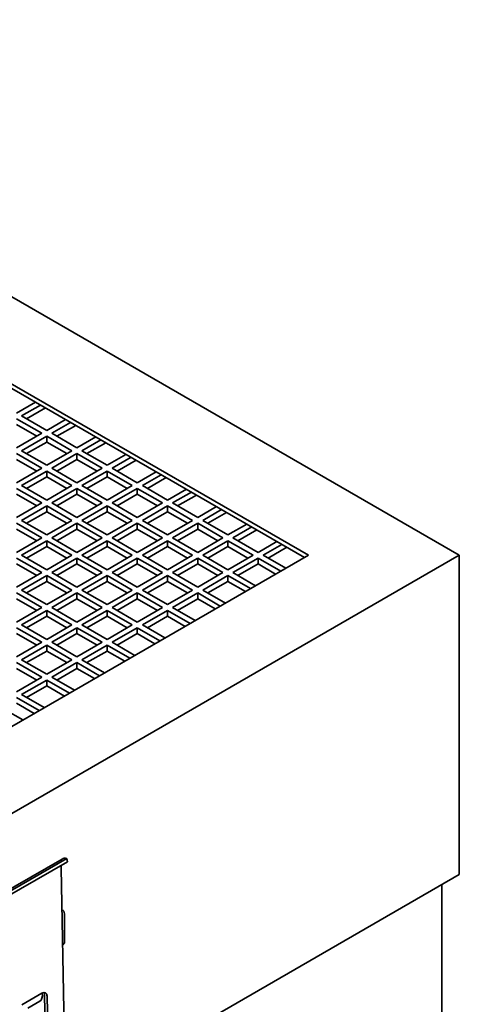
# Model space of a CAD drawing. Header units: millimetres. Extents: x 0 to 7128, y 0 to 5040.
# Tile 22 of 93: x 808 to 906, y 1307 to 1528. Entities that reach past the tile are written whole.
import ezdxf

# ---------------------------------------------------------------- set-up
doc = ezdxf.new("R2010")
doc.units = ezdxf.units.MM
doc.header["$LTSCALE"] = 12
doc.layers.add('Spigoli visibili(ISO)', color=7, linetype='Continuous', lineweight=35)

msp = doc.modelspace()

# ---------------------------------------------------------------- linework, layer by layer
at = {"layer": 'Spigoli visibili(ISO)'}
for p, q in [((697.721, 1528.1843), (906.4589, 1407.6694)), ((697.721, 1508.5884), (872.5178, 1407.6694)), ((871.6692, 1407.1795), (697.721, 1507.6086)), ((811.1409, 1442.1256), (806.8982, 1439.6761)), ((808.0296, 1439.0229), (812.2723, 1441.4724)), ((813.4036, 1440.8192), (809.161, 1438.3697)), ((806.8982, 1438.3697), (812.5551, 1435.1037)), ((813.6865, 1435.7569), (808.0296, 1439.0229)), ((817.9291, 1438.2064), (813.6865, 1435.7569)), ((811.4237, 1434.4505), (806.8982, 1437.0633)), ((814.8178, 1435.1037), (819.0605, 1437.5532)), ((820.1919, 1436.9), (815.9492, 1434.4505)), ((812.5551, 1435.1037), (806.8982, 1431.8377)), ((808.0296, 1431.1845), (813.6865, 1434.4505)), ((813.6865, 1433.1441), (813.6865, 1434.4505)), ((813.6865, 1434.4505), (819.3433, 1431.1845)), ((820.4747, 1431.8377), (814.8178, 1435.1037)), ((824.7173, 1434.2872), (820.4747, 1431.8377)), ((821.6061, 1431.1845), (825.8487, 1433.634)), ((813.6865, 1433.1441), (809.161, 1430.5313)), ((818.212, 1430.5313), (813.6865, 1433.1441)), ((826.9801, 1432.9808), (822.7374, 1430.5313)), ((806.8982, 1430.5313), (812.5551, 1427.2653)), ((811.4237, 1426.6121), (806.8982, 1429.2249)), ((813.6865, 1427.9185), (808.0296, 1431.1845)), ((819.3433, 1431.1845), (813.6865, 1427.9185)), ((814.8178, 1427.2653), (820.4747, 1430.5313)), ((820.4747, 1429.2249), (815.9492, 1426.6121)), ((820.4747, 1429.2249), (820.4747, 1430.5313)), ((820.4747, 1430.5313), (826.1316, 1427.2653)), ((825.0002, 1426.6121), (820.4747, 1429.2249)), ((827.2629, 1427.9185), (821.6061, 1431.1845)), ((831.5056, 1430.368), (827.2629, 1427.9185)), ((828.3943, 1427.2653), (832.6369, 1429.7148)), ((812.5551, 1427.2653), (806.8982, 1423.9994)), ((820.4747, 1423.9994), (814.8178, 1427.2653)), ((826.1316, 1427.2653), (820.4747, 1423.9994)), ((834.0511, 1423.9994), (828.3943, 1427.2653)), ((833.7683, 1429.0616), (829.5257, 1426.6121)), ((808.0296, 1423.3462), (813.6865, 1426.6121)), ((813.6865, 1425.3057), (809.161, 1422.693)), ((813.6865, 1425.3057), (813.6865, 1426.6121)), ((813.6865, 1426.6121), (819.3433, 1423.3462)), ((818.212, 1422.693), (813.6865, 1425.3057)), ((821.6061, 1423.3462), (827.2629, 1426.6121)), ((827.2629, 1425.3057), (822.7374, 1422.693)), ((827.2629, 1425.3057), (827.2629, 1426.6121)), ((827.2629, 1426.6121), (832.9198, 1423.3462)), ((831.7884, 1422.693), (827.2629, 1425.3057)), ((838.2938, 1426.4488), (834.0511, 1423.9994)), ((835.1825, 1423.3462), (839.4252, 1425.7956)), ((840.5565, 1425.1424), (836.3139, 1422.693)), ((806.8982, 1422.693), (812.5551, 1419.427)), ((813.6865, 1420.0802), (808.0296, 1423.3462)), ((819.3433, 1423.3462), (813.6865, 1420.0802)), ((814.8178, 1419.427), (820.4747, 1422.693)), ((820.4747, 1421.3866), (820.4747, 1422.693)), ((820.4747, 1422.693), (826.1316, 1419.427)), ((827.2629, 1420.0802), (821.6061, 1423.3462)), ((832.9198, 1423.3462), (827.2629, 1420.0802)), ((828.3943, 1419.427), (834.0511, 1422.693)), ((834.0511, 1421.3866), (834.0511, 1422.693)), ((834.0511, 1422.693), (839.708, 1419.427)), ((840.8394, 1420.0802), (835.1825, 1423.3462)), ((845.082, 1422.5297), (840.8394, 1420.0802)), ((811.4237, 1418.7738), (806.8982, 1421.3866)), ((820.4747, 1421.3866), (815.9492, 1418.7738)), ((825.0002, 1418.7738), (820.4747, 1421.3866)), ((834.0511, 1421.3866), (829.5257, 1418.7738)), ((838.5766, 1418.7738), (834.0511, 1421.3866)), ((841.9707, 1419.427), (846.2134, 1421.8765)), ((847.3448, 1421.2233), (843.1021, 1418.7738)), ((812.5551, 1419.427), (806.8982, 1416.161)), ((808.0296, 1415.5078), (813.6865, 1418.7738)), ((813.6865, 1417.4674), (813.6865, 1418.7738)), ((813.6865, 1418.7738), (819.3433, 1415.5078)), ((820.4747, 1416.161), (814.8178, 1419.427)), ((826.1316, 1419.427), (820.4747, 1416.161)), ((821.6061, 1415.5078), (827.2629, 1418.7738)), ((827.2629, 1417.4674), (827.2629, 1418.7738)), ((827.2629, 1418.7738), (832.9198, 1415.5078)), ((834.0511, 1416.161), (828.3943, 1419.427)), ((839.708, 1419.427), (834.0511, 1416.161)), ((835.1825, 1415.5078), (840.8394, 1418.7738)), ((840.8394, 1417.4674), (840.8394, 1418.7738)), ((840.8394, 1418.7738), (846.4962, 1415.5078)), ((847.6276, 1416.161), (841.9707, 1419.427)), ((851.8702, 1418.6105), (847.6276, 1416.161)), ((813.6865, 1417.4674), (809.161, 1414.8546)), ((818.212, 1414.8546), (813.6865, 1417.4674)), ((827.2629, 1417.4674), (822.7374, 1414.8546)), ((831.7884, 1414.8546), (827.2629, 1417.4674)), ((840.8394, 1417.4674), (836.3139, 1414.8546)), ((845.3649, 1414.8546), (840.8394, 1417.4674)), ((848.759, 1415.5078), (853.0016, 1417.9573)), ((854.133, 1417.3041), (849.8903, 1414.8546)), ((806.8982, 1414.8546), (812.5551, 1411.5886)), ((813.6865, 1412.2418), (808.0296, 1415.5078)), ((819.3433, 1415.5078), (813.6865, 1412.2418)), ((814.8178, 1411.5886), (820.4747, 1414.8546)), ((820.4747, 1413.5482), (820.4747, 1414.8546)), ((820.4747, 1414.8546), (826.1316, 1411.5886)), ((827.2629, 1412.2418), (821.6061, 1415.5078)), ((832.9198, 1415.5078), (827.2629, 1412.2418)), ((828.3943, 1411.5886), (834.0511, 1414.8546)), ((834.0511, 1413.5482), (834.0511, 1414.8546)), ((834.0511, 1414.8546), (839.708, 1411.5886)), ((840.8394, 1412.2418), (835.1825, 1415.5078)), ((846.4962, 1415.5078), (840.8394, 1412.2418)), ((841.9707, 1411.5886), (847.6276, 1414.8546)), ((847.6276, 1413.5482), (847.6276, 1414.8546)), ((847.6276, 1414.8546), (853.2845, 1411.5886)), ((854.4158, 1412.2418), (848.759, 1415.5078)), ((858.6585, 1414.6913), (854.4158, 1412.2418)), ((855.5472, 1411.5886), (859.7898, 1414.0381)), ((811.4237, 1410.9354), (806.8982, 1413.5482)), ((812.5551, 1411.5886), (806.8982, 1408.3226)), ((820.4747, 1408.3226), (814.8178, 1411.5886)), ((820.4747, 1413.5482), (815.9492, 1410.9354)), ((825.0002, 1410.9354), (820.4747, 1413.5482)), ((826.1316, 1411.5886), (820.4747, 1408.3226)), ((834.0511, 1408.3226), (828.3943, 1411.5886)), ((834.0511, 1413.5482), (829.5257, 1410.9354)), ((838.5766, 1410.9354), (834.0511, 1413.5482)), ((839.708, 1411.5886), (834.0511, 1408.3226)), ((847.6276, 1408.3226), (841.9707, 1411.5886)), ((847.6276, 1413.5482), (843.1021, 1410.9354)), ((852.1531, 1410.9354), (847.6276, 1413.5482)), ((853.2845, 1411.5886), (847.6276, 1408.3226)), ((861.204, 1408.3226), (855.5472, 1411.5886)), ((860.9212, 1413.3849), (856.6786, 1410.9354)), ((808.0296, 1407.6694), (813.6865, 1410.9354)), ((813.6865, 1409.629), (809.161, 1407.0162)), ((813.6865, 1409.629), (813.6865, 1410.9354)), ((813.6865, 1410.9354), (819.3433, 1407.6694)), ((818.212, 1407.0162), (813.6865, 1409.629)), ((821.6061, 1407.6694), (827.2629, 1410.9354)), ((827.2629, 1409.629), (822.7374, 1407.0162)), ((827.2629, 1409.629), (827.2629, 1410.9354)), ((827.2629, 1410.9354), (832.9198, 1407.6694)), ((831.7884, 1407.0162), (827.2629, 1409.629)), ((835.1825, 1407.6694), (840.8394, 1410.9354)), ((840.8394, 1409.629), (836.3139, 1407.0162)), ((840.8394, 1409.629), (840.8394, 1410.9354)), ((840.8394, 1410.9354), (846.4962, 1407.6694)), ((845.3649, 1407.0162), (840.8394, 1409.629)), ((848.759, 1407.6694), (854.4158, 1410.9354)), ((854.4158, 1409.629), (849.8903, 1407.0162)), ((854.4158, 1409.629), (854.4158, 1410.9354)), ((854.4158, 1410.9354), (860.0727, 1407.6694)), ((858.9413, 1407.0162), (854.4158, 1409.629)), ((865.4467, 1410.7721), (861.204, 1408.3226)), ((862.3354, 1407.6694), (866.5781, 1410.1189)), ((867.7094, 1409.4657), (863.4668, 1407.0162)), ((872.5178, 1407.6694), (697.721, 1306.7504)), ((906.4589, 1407.6694), (697.721, 1287.1545)), ((806.8982, 1407.0162), (812.5551, 1403.7502)), ((813.6865, 1404.4034), (808.0296, 1407.6694)), ((819.3433, 1407.6694), (813.6865, 1404.4034)), ((814.8178, 1403.7502), (820.4747, 1407.0162)), ((820.4747, 1405.7098), (820.4747, 1407.0162)), ((820.4747, 1407.0162), (826.1316, 1403.7502)), ((827.2629, 1404.4034), (821.6061, 1407.6694)), ((832.9198, 1407.6694), (827.2629, 1404.4034)), ((828.3943, 1403.7502), (834.0511, 1407.0162)), ((834.0511, 1405.7098), (834.0511, 1407.0162)), ((834.0511, 1407.0162), (839.708, 1403.7502)), ((840.8394, 1404.4034), (835.1825, 1407.6694)), ((846.4962, 1407.6694), (840.8394, 1404.4034)), ((841.9707, 1403.7502), (847.6276, 1407.0162)), ((847.6276, 1405.7098), (847.6276, 1407.0162)), ((847.6276, 1407.0162), (853.2845, 1403.7502)), ((854.4158, 1404.4034), (848.759, 1407.6694)), ((860.0727, 1407.6694), (854.4158, 1404.4034)), ((855.5472, 1403.7502), (861.204, 1407.0162)), ((861.204, 1405.7098), (861.204, 1407.0162)), ((861.204, 1407.0162), (866.2952, 1404.0768)), ((867.4266, 1404.73), (862.3354, 1407.6694)), ((906.4589, 1407.6694), (906.4589, 1335.8177)), ((811.4237, 1403.097), (806.8982, 1405.7098)), ((820.4747, 1405.7098), (815.9492, 1403.097)), ((825.0002, 1403.097), (820.4747, 1405.7098)), ((834.0511, 1405.7098), (829.5257, 1403.097)), ((838.5766, 1403.097), (834.0511, 1405.7098)), ((847.6276, 1405.7098), (843.1021, 1403.097)), ((852.1531, 1403.097), (847.6276, 1405.7098)), ((861.204, 1405.7098), (856.6786, 1403.097)), ((865.1638, 1403.4236), (861.204, 1405.7098)), ((812.5551, 1403.7502), (806.8982, 1400.4842)), ((808.0296, 1399.8311), (813.6865, 1403.097)), ((813.6865, 1401.7906), (813.6865, 1403.097)), ((813.6865, 1403.097), (819.3433, 1399.8311)), ((820.4747, 1400.4842), (814.8178, 1403.7502)), ((826.1316, 1403.7502), (820.4747, 1400.4842)), ((821.6061, 1399.8311), (827.2629, 1403.097)), ((827.2629, 1401.7906), (827.2629, 1403.097)), ((827.2629, 1403.097), (832.9198, 1399.8311)), ((834.0511, 1400.4842), (828.3943, 1403.7502)), ((839.708, 1403.7502), (834.0511, 1400.4842)), ((835.1825, 1399.8311), (840.8394, 1403.097)), ((840.8394, 1401.7906), (840.8394, 1403.097)), ((840.8394, 1403.097), (846.4962, 1399.8311)), ((847.6276, 1400.4842), (841.9707, 1403.7502)), ((853.2845, 1403.7502), (847.6276, 1400.4842)), ((848.759, 1399.8311), (854.4158, 1403.097)), ((854.4158, 1401.7906), (854.4158, 1403.097)), ((854.4158, 1403.097), (859.507, 1400.1577)), ((860.6384, 1400.8108), (855.5472, 1403.7502)), ((813.6865, 1401.7906), (809.161, 1399.1779)), ((818.212, 1399.1779), (813.6865, 1401.7906)), ((827.2629, 1401.7906), (822.7374, 1399.1779)), ((831.7884, 1399.1779), (827.2629, 1401.7906)), ((840.8394, 1401.7906), (836.3139, 1399.1779)), ((845.3649, 1399.1779), (840.8394, 1401.7906)), ((854.4158, 1401.7906), (849.8903, 1399.1779)), ((858.3756, 1399.5045), (854.4158, 1401.7906)), ((806.8982, 1399.1779), (812.5551, 1395.9119)), ((813.6865, 1396.5651), (808.0296, 1399.8311)), ((819.3433, 1399.8311), (813.6865, 1396.5651)), ((814.8178, 1395.9119), (820.4747, 1399.1779)), ((820.4747, 1397.8715), (820.4747, 1399.1779)), ((820.4747, 1399.1779), (826.1316, 1395.9119)), ((827.2629, 1396.5651), (821.6061, 1399.8311)), ((832.9198, 1399.8311), (827.2629, 1396.5651)), ((828.3943, 1395.9119), (834.0511, 1399.1779)), ((834.0511, 1397.8715), (834.0511, 1399.1779)), ((834.0511, 1399.1779), (839.708, 1395.9119)), ((840.8394, 1396.5651), (835.1825, 1399.8311)), ((846.4962, 1399.8311), (840.8394, 1396.5651)), ((841.9707, 1395.9119), (847.6276, 1399.1779)), ((847.6276, 1397.8715), (847.6276, 1399.1779)), ((847.6276, 1399.1779), (852.7188, 1396.2385)), ((853.8501, 1396.8917), (848.759, 1399.8311)), ((811.4237, 1395.2587), (806.8982, 1397.8715)), ((812.5551, 1395.9119), (806.8982, 1392.6459)), ((820.4747, 1392.6459), (814.8178, 1395.9119)), ((820.4747, 1397.8715), (815.9492, 1395.2587)), ((825.0002, 1395.2587), (820.4747, 1397.8715)), ((826.1316, 1395.9119), (820.4747, 1392.6459)), ((834.0511, 1392.6459), (828.3943, 1395.9119)), ((834.0511, 1397.8715), (829.5257, 1395.2587)), ((838.5766, 1395.2587), (834.0511, 1397.8715)), ((839.708, 1395.9119), (834.0511, 1392.6459)), ((847.0619, 1392.9725), (841.9707, 1395.9119)), ((847.6276, 1397.8715), (843.1021, 1395.2587)), ((851.5874, 1395.5853), (847.6276, 1397.8715)), ((808.0296, 1391.9927), (813.6865, 1395.2587)), ((813.6865, 1393.9523), (809.161, 1391.3395)), ((813.6865, 1393.9523), (813.6865, 1395.2587)), ((813.6865, 1395.2587), (819.3433, 1391.9927)), ((818.212, 1391.3395), (813.6865, 1393.9523)), ((821.6061, 1391.9927), (827.2629, 1395.2587)), ((827.2629, 1393.9523), (822.7374, 1391.3395)), ((827.2629, 1393.9523), (827.2629, 1395.2587)), ((827.2629, 1395.2587), (832.9198, 1391.9927)), ((831.7884, 1391.3395), (827.2629, 1393.9523)), ((835.1825, 1391.9927), (840.8394, 1395.2587)), ((840.8394, 1393.9523), (836.3139, 1391.3395)), ((840.8394, 1393.9523), (840.8394, 1395.2587)), ((840.8394, 1395.2587), (845.9305, 1392.3193)), ((844.7992, 1391.6661), (840.8394, 1393.9523)), ((813.6865, 1388.7267), (808.0296, 1391.9927)), ((819.3433, 1391.9927), (813.6865, 1388.7267)), ((827.2629, 1388.7267), (821.6061, 1391.9927)), ((832.9198, 1391.9927), (827.2629, 1388.7267)), ((840.2737, 1389.0533), (835.1825, 1391.9927)), ((806.8982, 1391.3395), (812.5551, 1388.0735)), ((811.4237, 1387.4203), (806.8982, 1390.0331)), ((814.8178, 1388.0735), (820.4747, 1391.3395)), ((820.4747, 1390.0331), (815.9492, 1387.4203)), ((820.4747, 1390.0331), (820.4747, 1391.3395)), ((820.4747, 1391.3395), (826.1316, 1388.0735)), ((825.0002, 1387.4203), (820.4747, 1390.0331)), ((828.3943, 1388.0735), (834.0511, 1391.3395)), ((834.0511, 1390.0331), (829.5257, 1387.4203)), ((834.0511, 1390.0331), (834.0511, 1391.3395)), ((834.0511, 1391.3395), (839.1423, 1388.4001)), ((838.0109, 1387.7469), (834.0511, 1390.0331)), ((812.5551, 1388.0735), (806.8982, 1384.8075)), ((808.0296, 1384.1543), (813.6865, 1387.4203)), ((813.6865, 1386.1139), (813.6865, 1387.4203)), ((813.6865, 1387.4203), (819.3433, 1384.1543)), ((820.4747, 1384.8075), (814.8178, 1388.0735)), ((826.1316, 1388.0735), (820.4747, 1384.8075)), ((821.6061, 1384.1543), (827.2629, 1387.4203)), ((827.2629, 1386.1139), (827.2629, 1387.4203)), ((827.2629, 1387.4203), (832.3541, 1384.4809)), ((833.4855, 1385.1341), (828.3943, 1388.0735)), ((813.6865, 1386.1139), (809.161, 1383.5011)), ((818.212, 1383.5011), (813.6865, 1386.1139)), ((827.2629, 1386.1139), (822.7374, 1383.5011)), ((831.2227, 1383.8277), (827.2629, 1386.1139)), ((806.8982, 1383.5011), (812.5551, 1380.2351)), ((813.6865, 1380.8883), (808.0296, 1384.1543)), ((819.3433, 1384.1543), (813.6865, 1380.8883)), ((814.8178, 1380.2351), (820.4747, 1383.5011)), ((820.4747, 1382.1947), (820.4747, 1383.5011)), ((820.4747, 1383.5011), (825.5659, 1380.5617)), ((826.6972, 1381.2149), (821.6061, 1384.1543)), ((811.4237, 1379.5819), (806.8982, 1382.1947)), ((820.4747, 1382.1947), (815.9492, 1379.5819)), ((824.4345, 1379.9085), (820.4747, 1382.1947)), ((812.5551, 1380.2351), (806.8982, 1376.9691)), ((808.0296, 1376.3159), (813.6865, 1379.5819)), ((813.6865, 1378.2755), (809.161, 1375.6628)), ((813.6865, 1378.2755), (813.6865, 1379.5819)), ((813.6865, 1379.5819), (818.7776, 1376.6425)), ((817.6463, 1375.9894), (813.6865, 1378.2755)), ((819.909, 1377.2957), (814.8178, 1380.2351)), ((813.1208, 1373.3766), (808.0296, 1376.3159)), ((806.8982, 1375.6628), (811.9894, 1372.7234)), ((810.858, 1372.0702), (806.8982, 1374.3564)), ((804.3527, 1372.8867), (808.3125, 1370.6005)), ((802.9808, 1331.1477), (817.1229, 1339.3127)), ((804.0681, 1331.2633), (818.2103, 1339.4283)), ((804.2265, 1330.5448), (818.3686, 1338.7098)), ((818.2103, 1339.4283), (818.3686, 1338.7098)), ((817.6454, 1299.9856), (816.9435, 1337.2876)), ((906.4589, 1335.8177), (815.0906, 1283.0662)), ((902.4991, 1333.5315), (902.4991, 1117.6498)), ((817.3149, 1327.732), (817.1212, 1327.8438)), ((817.6463, 1320.4676), (817.6463, 1326.9996)), ((817.269, 1319.9916), (817.6463, 1320.4676)), ((808.088, 1306.4806), (812.6135, 1309.0933)), ((812.1156, 1307.3024), (809.4573, 1305.7676)), ((813.378, 1299.4953), (813.2041, 1308.7383)), ((813.7697, 1308.4261), (813.9436, 1299.1832))]:
    msp.add_line(p, q, dxfattribs=at)
for centre, major_axis, ratio, start_param, end_param in [((818.9229, 1336.195), (-1.8, 3.1177), 0.57735027, 5.78154815, 6.28318531), ((818.9229, 1336.195), (1.4, -2.4249), 0.57735027, 3.64322981, 3.94895243), ((816.5149, 1326.3464), (0.8, 1.3856), 0.57735027, 5.49778714, 6.50212105), ((810.7156, 1309.7272), (1.4, -2.4249), 0.57735027, 0, 1.00611472), ((812.6383, 1307.7729), (0.7732, 1.4008), 0.58988957, 5.48656251, 7.05735884), ((812.0728, 1308.0851), (0.7732, 1.4008), 0.58988957, 5.48656251, 5.93390862)]:
    msp.add_ellipse(centre, major_axis=major_axis, ratio=ratio, start_param=start_param, end_param=end_param, dxfattribs=at)

doc.saveas('drawing.dxf')
